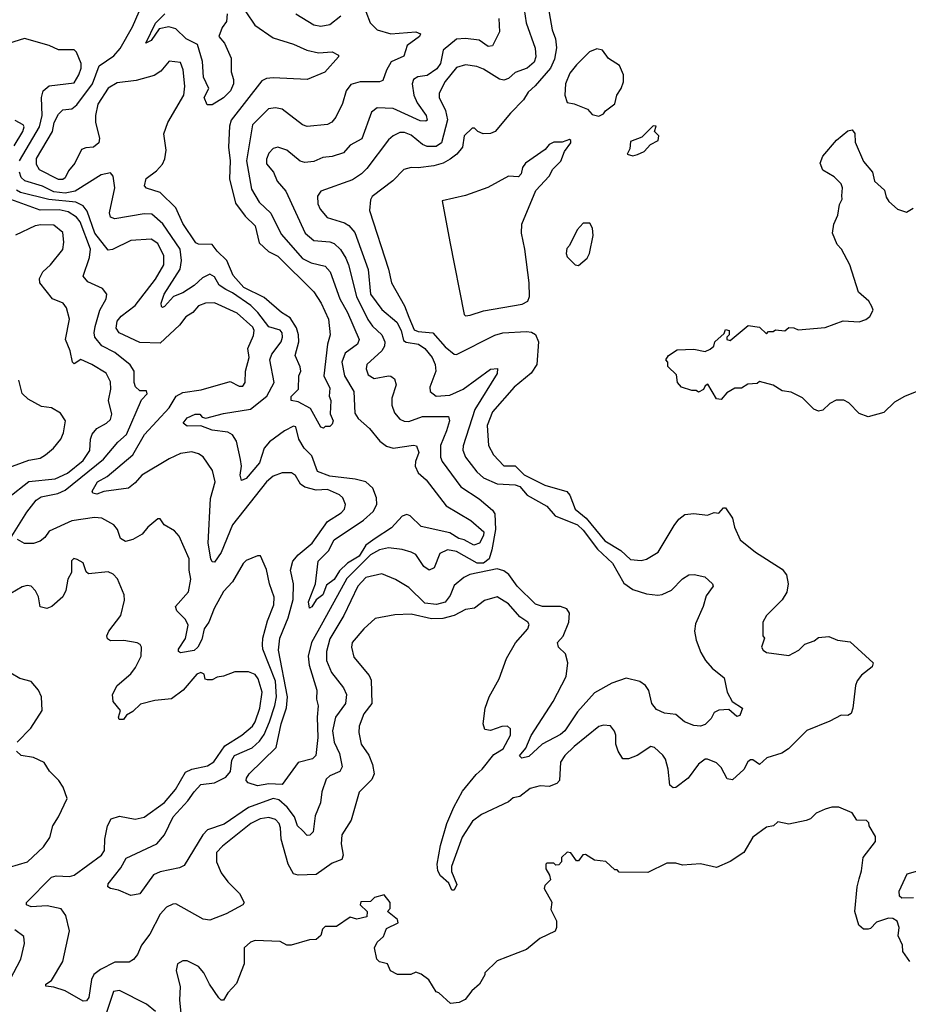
# Model space of a CAD drawing. Extents: x 2210602 to 2357277, y 510288 to 673808.
# Tile 52 of 256: x 2233224 to 2237152, y 572015 to 576369. Entities that reach past the tile are written whole.
import ezdxf

# ---------------------------------------------------------------- set-up
doc = ezdxf.new("R2010")
doc.units = 0

msp = doc.modelspace()

# ---------------------------------------------------------------- linework, layer by layer
at = {"layer": '0CON05XD'}
for points in [[(2234223.6, 576403.7), (2234264.3, 576345), (2234345, 576289.4), (2234435, 576260.6), (2234493.9, 576233.9), (2234545, 576223.1), (2234605, 576227.1), (2234633, 576213), (2234633.3, 576205), (2234573.4, 576136.6), (2234495.7, 576104.3), (2234345, 576112.5), (2234315, 576108.5), (2234295, 576098.6), (2234159.2, 575925), (2234151.7, 575898.3), (2234147.1, 575805), (2234153.9, 575745), (2234151.8, 575665), (2234178, 575558), (2234220.9, 575500.8), (2234265, 575457.5), (2234282.1, 575382.1), (2234324.1, 575344.1), (2234365, 575322.9), (2234525, 575165.8), (2234557.3, 575115), (2234589.2, 575045), (2234596, 574975), (2234584.4, 574935), (2234568.9, 574795), (2234595, 574740), (2234592.5, 574705), (2234600, 574685), (2234596.4, 574626.4), (2234610, 574595), (2234605, 574580), (2234595, 574570), (2234575, 574570), (2234566.7, 574563.3), (2234555, 574567.5), (2234510, 574650), (2234455, 574680), (2234423.8, 574685), (2234425, 574702.5), (2234456.2, 574735), (2234458.8, 574795), (2234466.7, 574815), (2234463.9, 574833.9), (2234442, 574885), (2234458.5, 574945), (2234456.9, 574975), (2234447.3, 575007.3), (2234420.3, 575050.3), (2234382.2, 575075), (2234305, 575140.9), (2234215.5, 575185), (2234167.8, 575237.8), (2234140.3, 575305), (2234096.8, 575345), (2234075.3, 575375.3), (2234015, 575376.5), (2234002.1, 575382.1), (2233945, 575468), (2233915, 575537.8), (2233845.4, 575605.4), (2233784.4, 575624.4), (2233776.2, 575635), (2233782.6, 575667.4), (2233829.1, 575700.9), (2233855, 575730.8), (2233866, 575754), (2233871.7, 575791.7), (2233860.9, 575865), (2233878.8, 575915), (2233950, 576035), (2233954.4, 576075), (2233947.3, 576147.3), (2233935, 576180), (2233885, 576185.8), (2233848, 576142), (2233818, 576122), (2233739.3, 576100.8), (2233655, 576089.3), (2233615, 576067.1), (2233570, 575995), (2233558.9, 575945), (2233558.6, 575915), (2233577.5, 575845), (2233573.3, 575825), (2233550, 575805), (2233517, 575803), (2233497.5, 575795), (2233467.5, 575735), (2233439.5, 575700.5), (2233425, 575670), (2233415, 575662.5), (2233395, 575662.5), (2233311.9, 575705), (2233298.3, 575728.3), (2233298.9, 575755), (2233368.5, 575875), (2233377.1, 575915), (2233395, 575952), (2233415, 575970), (2233455, 575975.7), (2233477.3, 575992.7), (2233545.4, 576085), (2233575, 576165.6), (2233640.4, 576209.6), (2233668.7, 576241.3), (2233722.7, 576337.3), (2233776.9, 576465)], [(2235550.6, 576485), (2235577.5, 576325), (2235592.1, 576285), (2235597.7, 576245), (2235588.5, 576195), (2235570.8, 576155), (2235503.6, 576076.4), (2235471.4, 576048.6), (2235451.4, 576015), (2235393.6, 575956.4), (2235326.2, 575875), (2235305, 575866.2), (2235273.8, 575863.8), (2235250, 575875), (2235235, 575890), (2235225, 575890), (2235188.8, 575855), (2235181.2, 575805), (2235156.2, 575775), (2235126.8, 575753.2), (2235095.5, 575734.5), (2235055, 575722.9), (2234985, 575713.8), (2234955, 575716.2), (2234923, 575707), (2234873.4, 575656.6), (2234783, 575587), (2234775, 575572.5), (2234770.5, 575525), (2234855, 575266.2), (2234868.1, 575205), (2234925, 575103.6), (2234944, 575054), (2234968.1, 574998.1), (2234985, 574991.1), (2235050, 574985), (2235105, 574923.3), (2235145, 574890), (2235155, 574888), (2235325, 574973.8), (2235360, 574985), (2235465, 574990.8), (2235487.3, 574987.3), (2235505, 574976.7), (2235517.1, 574945), (2235510.8, 574845), (2235485, 574806.2), (2235410, 574745), (2235314.5, 574635), (2235290.5, 574575), (2235296.6, 574486.6), (2235319.2, 574445), (2235365, 574395.8), (2235415, 574396.1), (2235455, 574355.9), (2235545, 574310.9), (2235643, 574283), (2235656.9, 574266.9), (2235680, 574205), (2235727.9, 574165), (2235810.6, 574065), (2235881.4, 574021.4), (2235925, 573982), (2235971.7, 573978.3), (2235995, 573984), (2236046.2, 574015), (2236117, 574133), (2236138.8, 574161.2), (2236165, 574181.2), (2236205, 574186), (2236265, 574178.8), (2236295, 574190), (2236315, 574187.5), (2236335, 574210), (2236345, 574210), (2236375.6, 574165.6), (2236384.3, 574125), (2236408.8, 574068.8), (2236477.5, 574015), (2236595, 573938.8), (2236614.1, 573914.1), (2236620.8, 573875), (2236615, 573837.5), (2236595, 573803.3), (2236526.2, 573735), (2236510, 573705), (2236510, 573645), (2236517.5, 573635), (2236503.8, 573595), (2236510.7, 573580.7), (2236525, 573571.2), (2236625, 573557.5), (2236668.3, 573581.7), (2236695, 573607.5), (2236736.7, 573623.3), (2236755, 573637.5), (2236801.7, 573641.7), (2236840, 573625)], [(2235342, 576375), (2235345.7, 576315), (2235315, 576253.8), (2235295, 576250.8), (2235255, 576278.6), (2235195, 576286.2), (2235155, 576282.7), (2235095.5, 576235), (2235084.7, 576175), (2235068.7, 576151.3), (2235025, 576122.8), (2234984.1, 576115.9), (2234964.4, 576105), (2234958.5, 576085), (2234966.9, 576035), (2234981.2, 576001.2), (2235021.4, 575945), (2235025.8, 575925), (2235020, 575920), (2234995, 575922.2), (2234875, 575977.1), (2234805, 575980), (2234779.7, 575960.3), (2234736.9, 575843.1), (2234685.3, 575814.7), (2234655, 575780.8), (2234605.5, 575764.5), (2234565, 575759.4), (2234525, 575741.9), (2234485, 575737.1), (2234463.7, 575743.7), (2234405, 575792), (2234365, 575806), (2234345, 575799.2), (2234325, 575778.8), (2234315, 575752.5), (2234315, 575731.2), (2234345.7, 575695), (2234362, 575655), (2234400.3, 575610.3), (2234485.6, 575425), (2234525, 575393.1), (2234595, 575386.7), (2234615, 575379.4), (2234642.6, 575352.6), (2234665.3, 575315.3), (2234677.9, 575285), (2234712.7, 575145), (2234763.3, 575043.3), (2234784.3, 575014.3), (2234825.3, 574975.3), (2234838.8, 574945), (2234836.2, 574925), (2234824.7, 574905.3), (2234758.6, 574845), (2234755.7, 574825), (2234765, 574798.8), (2234791.9, 574781.9), (2234855, 574793.8), (2234865, 574793.3), (2234880.5, 574780.5), (2234888, 574755), (2234868.9, 574695), (2234870, 574665), (2234880.7, 574630.7), (2234905, 574602.5), (2234923.2, 574593.2), (2234945, 574592.2), (2235005, 574614.4), (2235120, 574615), (2235124.3, 574595), (2235110.5, 574550.5), (2235083.8, 574486.2), (2235083.8, 574435), (2235091.9, 574415), (2235173.9, 574303.9), (2235255, 574250.8), (2235315, 574200), (2235324.7, 574184.7), (2235327.1, 574115), (2235312.1, 574025), (2235299.3, 573985), (2235275, 573966.5), (2235246.1, 573966.1), (2235155, 574016.9), (2235115, 574024.4), (2235081.4, 574008.6), (2235057.1, 573945), (2235035, 573935.7), (2235011.2, 573951.2), (2234975, 574003.8), (2234955, 574014), (2234915, 574027.1), (2234855, 574034.4), (2234815, 574025.4), (2234775, 574002.7), (2234671.1, 573898.9), (2234564.6, 573705), (2234514, 573615), (2234499.1, 573555), (2234503.2, 573515), (2234537.3, 573405), (2234536.2, 573365), (2234543.9, 573335), (2234539.3, 573285), (2234542.4, 573195), (2234532.9, 573115), (2234518.6, 573101.4), (2234455.3, 573084.7), (2234385, 572988), (2234325, 572990.6), (2234275, 572980.8), (2234234.2, 572994.2), (2234226, 573005), (2234227.5, 573015), (2234239.2, 573035), (2234358.5, 573151.5), (2234380.3, 573255), (2234403.8, 573326.2), (2234408.4, 573375), (2234368, 573582), (2234373.8, 573635), (2234410.4, 573725), (2234433.2, 573805), (2234434.5, 573874.5), (2234421.9, 573935), (2234431.5, 573975), (2234455, 574003.3), (2234516.7, 574055), (2234585, 574150.8), (2234645, 574189.2), (2234660, 574205), (2234663.8, 574225), (2234653.3, 574255), (2234638.3, 574268.3), (2234585, 574291.9), (2234535, 574289.4), (2234485, 574301.4), (2234465.5, 574315.5), (2234443, 574353), (2234425.8, 574365.8), (2234385, 574366), (2234345, 574350), (2234315.7, 574325), (2234164.4, 574135), (2234115, 574013.8), (2234085, 573970), (2234075, 573971.2), (2234069.2, 573985), (2234057.5, 574055), (2234068.1, 574251.9), (2234088, 574325), (2234075.9, 574375.9), (2234035, 574436.7), (2234015, 574450), (2233985, 574458), (2233935, 574450.6), (2233885, 574427.5), (2233764.6, 574355.4), (2233735, 574320.8), (2233705, 574297.5), (2233596.8, 574283.2), (2233565, 574270.8), (2233547.5, 574275), (2233544, 574285), (2233568, 574325), (2233610.6, 574349.4), (2233724.6, 574445.4), (2233776.4, 574535), (2233885, 574652.7), (2233915.3, 574704.7), (2233945, 574720.9), (2234026.8, 574733.2), (2234155, 574770), (2234195, 574748.8), (2234210.7, 574749.3), (2234221.2, 574765), (2234222, 574815), (2234238.6, 574875), (2234232, 574915), (2234257.9, 574972.1), (2234260.6, 574995), (2234255, 575010), (2234185, 575071.1), (2234085, 575116.9), (2234045, 575115.8), (2234015, 575103.8), (2233990, 575075), (2233958, 575055), (2233930.9, 575019.1), (2233845, 574938.8), (2233755, 574942.2), (2233664.3, 574985), (2233650.9, 575005), (2233655, 575035.8), (2233672.3, 575057.7), (2233735, 575105.7), (2233825, 575221.4), (2233862, 575285), (2233861.2, 575325), (2233835, 575379.2), (2233805, 575398.9), (2233715, 575393.1), (2233635, 575353.1), (2233615, 575350), (2233556.3, 575425), (2233523.1, 575523.1), (2233505, 575546.5), (2233473, 575563), (2233353.4, 575573.4), (2233227.5, 575605), (2233210.4, 575615)], [(2235454.4, 576415), (2235462.5, 576355), (2235503.4, 576243.4), (2235505.4, 576205), (2235498.1, 576181.9), (2235467.1, 576155), (2235414, 576135), (2235385, 576109.4), (2235365, 576101.1), (2235345, 576105.6), (2235275, 576151.1), (2235245, 576161.9), (2235195, 576170), (2235155, 576157.1), (2235105, 576096), (2235079.2, 576045), (2235078.6, 576025), (2235107, 575967), (2235115.9, 575925.9), (2235088.2, 575825), (2235065, 575809.1), (2235025, 575807.8), (2235005, 575816.9), (2234955, 575858.1), (2234925, 575870.6), (2234905, 575870), (2234874.6, 575855.4), (2234855, 575838), (2234758.1, 575711.9), (2234735, 575686.9), (2234695, 575660.8), (2234555, 575610.8), (2234540.9, 575589.1), (2234541.9, 575555), (2234552, 575532), (2234584, 575495), (2234660.6, 575470.6), (2234678.9, 575458.9), (2234705, 575428), (2234764.6, 575265), (2234774.6, 575155), (2234825, 575088.1), (2234891.2, 575031.2), (2234910.5, 574995), (2234920.2, 574950.2), (2234932.7, 574942.7), (2234987.5, 574935), (2235015.6, 574915), (2235047.5, 574875), (2235060.5, 574845), (2235063.5, 574815), (2235036.7, 574745), (2235038.6, 574725), (2235065, 574704.5), (2235125, 574709.3), (2235184.7, 574735.3), (2235305, 574824.4), (2235337, 574827), (2235335.3, 574804.7), (2235236.4, 574645), (2235184.4, 574485), (2235183.3, 574465), (2235194.5, 574435), (2235245, 574369.4), (2235275, 574343.5), (2235335, 574317.5), (2235415, 574312.5), (2235435, 574305.6), (2235467.4, 574267.4), (2235555, 574218.1), (2235591.4, 574175), (2235690, 574135), (2235715, 574111.2), (2235778.3, 574028.3), (2235845, 573966.2), (2235895, 573877.9), (2235935, 573849.2), (2235995, 573830.9), (2236045, 573824.4), (2236065, 573827.5), (2236105, 573846.2), (2236155, 573896.2), (2236182.5, 573915), (2236206.2, 573916.2), (2236252.5, 573905), (2236287.5, 573875), (2236290, 573865), (2236258.8, 573821.2), (2236245.8, 573774.2), (2236211.7, 573698.3), (2236207.5, 573665), (2236214.3, 573625), (2236235, 573570.8), (2236256.4, 573535), (2236285, 573501.9), (2236338.3, 573458.3), (2236352, 573395), (2236373.9, 573353.9), (2236418.8, 573325), (2236408, 573292), (2236395, 573287.5), (2236359.3, 573319.3), (2236315, 573316), (2236294.5, 573305.5), (2236280.5, 573279.5), (2236255, 573252), (2236234.1, 573245.9), (2236205, 573248), (2236162.5, 573265), (2236125, 573296.2), (2236075, 573302.9), (2236039.4, 573319.4), (2236019.2, 573345), (2236005, 573402.5), (2235991.2, 573425), (2235965, 573442.5), (2235905, 573457.5), (2235841.2, 573435), (2235765, 573393.1), (2235690.7, 573309.3), (2235634.7, 573225.3), (2235615, 573207.8), (2235534.6, 573165.4), (2235475, 573111.1), (2235444.2, 573104.2), (2235434, 573114), (2235461.5, 573148.5), (2235485, 573204.2), (2235582.7, 573355), (2235639.6, 573465), (2235647.5, 573525), (2235637.5, 573565), (2235606.7, 573595), (2235601.2, 573615), (2235626.8, 573643.2), (2235651.5, 573705), (2235654.5, 573744.5), (2235643.6, 573763.6), (2235614.5, 573774.5), (2235535, 573774.7), (2235505, 573784.7), (2235424.1, 573864.1), (2235386.1, 573916.2), (2235365, 573931.9), (2235335, 573941.2), (2235214.1, 573915.9), (2235187.6, 573902.4), (2235145, 573867.5), (2235127.1, 573822.9), (2235105, 573793.6), (2235067.1, 573782.9), (2235015, 573789.6), (2234945, 573858.2), (2234885, 573893.1), (2234825, 573918.9), (2234755, 573902.2), (2234718.5, 573865), (2234657.8, 573735), (2234595, 573630.8), (2234580, 573575), (2234580, 573535), (2234602.5, 573482.5), (2234656, 573415), (2234669.2, 573385), (2234664.3, 573345), (2234620, 573285), (2234607.5, 573225), (2234614.5, 573175), (2234637.3, 573125), (2234649.2, 573065), (2234638.8, 573045), (2234594.5, 573025.5), (2234578.6, 573011.4), (2234559.2, 572955), (2234554.1, 572905.9), (2234530.9, 572849.1), (2234522.1, 572777.9), (2234507, 572763), (2234495, 572761.2), (2234473.7, 572783.7), (2234452.2, 572805), (2234438.8, 572845), (2234407, 572887), (2234369.9, 572919.9), (2234345, 572925.9), (2234235, 572885.3), (2234127.7, 572812.3), (2234055, 572786.9), (2234033.3, 572765), (2233951.2, 572628.8), (2233931.2, 572618.8), (2233845, 572600.6), (2233815, 572587.1), (2233755, 572503.3), (2233715, 572496.7), (2233660.5, 572520.5), (2233625, 572526.7), (2233613.3, 572535), (2233615, 572547.5), (2233671.7, 572618.3), (2233695, 572661.2), (2233830, 572725), (2233864.3, 572765), (2233902.7, 572845), (2233967.3, 572915), (2233995, 572954.2), (2234025, 572987.8), (2234085, 572994.5), (2234135, 573019.1), (2234155.4, 573045), (2234161.5, 573095), (2234173.6, 573115), (2234251.3, 573148.7), (2234285, 573178.5), (2234305, 573208.1), (2234327.9, 573265), (2234352.8, 573337.2), (2234359.1, 573375), (2234354.4, 573444.4), (2234299.2, 573585), (2234296.9, 573605), (2234298.5, 573635), (2234319.5, 573710.5), (2234347.8, 573782.2), (2234349.5, 573815), (2234327.8, 573875), (2234315, 573937.5), (2234288.8, 573998.8), (2234275, 573998.8), (2234225, 573978), (2234212, 573965), (2234165, 573883.8), (2234125, 573840), (2234083.5, 573765), (2234060.9, 573705), (2234039.2, 573675), (2234028.8, 573628.8), (2234011.1, 573595), (2233995, 573580), (2233935, 573570), (2233926.7, 573575), (2233926.2, 573585), (2233957.4, 573632.6), (2233968.8, 573691.2), (2233957.6, 573717.6), (2233918.6, 573755), (2233912.5, 573775), (2233970.3, 573839.7), (2233981.4, 573895), (2233973.8, 573935), (2233974, 573985), (2233928.8, 574085), (2233908.3, 574108.3), (2233862.5, 574135), (2233845, 574162.5), (2233835, 574162.5), (2233790, 574125), (2233765, 574094.2), (2233725, 574070.8), (2233692.3, 574062.3), (2233670, 574075), (2233656.2, 574115), (2233640, 574135), (2233587.5, 574165), (2233555, 574167.3), (2233455, 574152.5), (2233355, 574108), (2233335, 574078.8), (2233315, 574063.8), (2233285, 574052.5), (2233245, 574053.3), (2233215, 574070)], [(2234141.8, 576395), (2234138.2, 576361.8), (2234118.8, 576335), (2234103.8, 576295), (2234130, 576265), (2234158.8, 576198.8), (2234158.3, 576138.3), (2234170, 576105), (2234170, 576085), (2234156.7, 576055), (2234125, 576023.8), (2234075, 575993.3), (2234053, 575993), (2234040, 576025), (2234060, 576065), (2234036.7, 576115), (2234032.2, 576185), (2234009.7, 576259.7), (2233960.6, 576285), (2233915, 576328.1), (2233883, 576337), (2233841.4, 576328.6), (2233805, 576277.5), (2233782.5, 576265), (2233825, 576353.3), (2233865.4, 576394.6)], [(2234445, 576395.8), (2234525, 576347.1), (2234555, 576341.1), (2234595, 576347.5), (2234644.4, 576385.6)], [(2234755, 576406), (2234773.3, 576355), (2234805, 576323.8), (2234865, 576306.5), (2234975.5, 576315.5), (2234996.1, 576306.1), (2234991.2, 576295), (2234937.5, 576255), (2234922.1, 576207.9), (2234866.7, 576183.3), (2234845, 576146.7), (2234830, 576100), (2234815, 576094.3), (2234730, 576095), (2234687.8, 576082.2), (2234667.1, 576055), (2234651.9, 575998.1)], [(2233223.2, 575745), (2233311.4, 575895), (2233323.1, 575945), (2233320, 576025), (2233327.5, 576055), (2233355, 576076.5), (2233465, 576090.5), (2233486.2, 576125), (2233496.5, 576155), (2233495.6, 576175), (2233475.7, 576225), (2233465.5, 576235.5), (2233395.7, 576235.7), (2233355, 576255.6), (2233245, 576285.7), (2233175, 576264)], [(2235785, 575942.5), (2235805, 575952.5), (2235813.6, 575966.4), (2235855, 575997.5), (2235863.3, 576035), (2235883.3, 576065), (2235893.3, 576095), (2235893.3, 576125), (2235876.4, 576166.4), (2235827, 576197), (2235800, 576235), (2235775, 576240), (2235743.6, 576226.4), (2235685, 576170), (2235656.8, 576133.2), (2235637.1, 576085), (2235633.8, 576035), (2235645, 576002.5), (2235675, 575997.5), (2235733.6, 575973.6), (2235755, 575950), (2235785, 575942.5)], [(2234651.9, 575998.1), (2234622.1, 575937.9), (2234604.4, 575915.6), (2234585, 575905.8), (2234495, 575896.9), (2234474.5, 575904.5), (2234385, 575973.8), (2234355, 575980), (2234324.4, 575975.6), (2234253.3, 575905), (2234227.5, 575745), (2234249.1, 575619.1), (2234282.6, 575562.6), (2234335, 575514.2), (2234380.2, 575420.2), (2234475, 575312.5), (2234513.4, 575293.4), (2234575, 575279.4), (2234596.9, 575255), (2234639.6, 575135), (2234672.9, 575075), (2234724.4, 574955), (2234717.5, 574935), (2234662.7, 574895), (2234648.5, 574855), (2234660, 574795), (2234701.5, 574725), (2234705, 574630), (2234720, 574605), (2234771.1, 574561.1), (2234815.6, 574505), (2234845, 574482.7), (2234875, 574474.6), (2234965, 574487.8), (2234978, 574485), (2234988.1, 574455), (2234974, 574416), (2234973.1, 574395), (2234985, 574365.6), (2235021.1, 574335), (2235109.8, 574219.8), (2235219.2, 574155), (2235276.5, 574105), (2235275, 574088.8), (2235256.9, 574055), (2235232.5, 574045), (2235188.8, 574068.8), (2235165, 574074.7), (2235125, 574100.7), (2234998.3, 574128.3), (2234950, 574175), (2234935, 574180.6), (2234915, 574174.4), (2234867.2, 574122.8), (2234795, 574075.3), (2234754.1, 574045.9), (2234725, 573997.2), (2234673.8, 573966.2), (2234637.8, 573932.2), (2234615, 573894.4), (2234581.1, 573868.9), (2234565, 573825.8), (2234535.5, 573804.5), (2234515, 573773.3), (2234505, 573767.5), (2234500.6, 573795), (2234531.4, 573875), (2234542.9, 573975), (2234588.8, 574021.2), (2234615, 574069.1), (2234743.6, 574156.4), (2234786.7, 574195), (2234802.9, 574225), (2234801.9, 574255), (2234785, 574297.1), (2234754.2, 574325), (2234707.4, 574337.4), (2234595, 574351.3), (2234540.8, 574370.8), (2234515, 574440), (2234482.2, 574475), (2234458.6, 574515), (2234445, 574568.8), (2234435, 574572), (2234395, 574551.1), (2234328, 574502), (2234305.5, 574475), (2234285, 574410), (2234225, 574340), (2234205, 574331.2), (2234199.4, 574355), (2234204.5, 574395), (2234200.9, 574425), (2234182.2, 574505), (2234165, 574533.1), (2234145, 574545.4), (2234074.7, 574554.7), (2234025, 574574), (2233965, 574571.2), (2233947.5, 574585), (2233965, 574608.8), (2234000, 574625), (2234020, 574625), (2234031.2, 574611.2), (2234046.7, 574606.7), (2234125, 574628.2), (2234245, 574647.3), (2234316.2, 574705), (2234348.8, 574765), (2234330.7, 574865), (2234339.4, 574890.6), (2234379.6, 574945), (2234386.4, 574965), (2234384.2, 574985), (2234375, 574995.7), (2234325, 575010.6), (2234277.3, 575075), (2234246.2, 575105), (2234165, 575162), (2234135.6, 575175.6), (2234105.5, 575195), (2234085, 575232.5), (2234065, 575244.3), (2234032.9, 575227.1), (2233995.7, 575194.3), (2233945, 575161.8), (2233904.6, 575145.4), (2233865, 575101.2), (2233855, 575096.7), (2233850.8, 575100.8), (2233849.2, 575115), (2233863.5, 575155), (2233933.5, 575266.5), (2233939.3, 575305), (2233934, 575355), (2233856.6, 575466.6), (2233808.6, 575508.6), (2233775, 575510.5), (2233645, 575488.8), (2233626.1, 575496.1), (2233620.8, 575515), (2233645.4, 575625), (2233637.8, 575677.8), (2233625, 575692), (2233585, 575682.5), (2233468.8, 575611.2), (2233425, 575601.9), (2233375, 575608.4), (2233325, 575633.2), (2233246.2, 575656.2), (2233231.3, 575671.3), (2233223.3, 575695)], [(2233199.1, 575810.9), (2233238.6, 575875), (2233243.8, 575895), (2233240, 575905), (2233203.6, 575923.6)], [(2235935, 575767.5), (2235955, 575772.5), (2235985, 575786.7), (2236013.3, 575816.7), (2236046.7, 575835), (2236050, 575855), (2236030, 575875), (2236038.3, 575898.3), (2236025, 575900), (2235975, 575850), (2235925, 575830), (2235921.7, 575798.3), (2235910, 575775), (2235935, 575767.5)], [(2236859.3, 575590.7), (2236862, 575625), (2236855, 575643.3), (2236825, 575673.8), (2236774.1, 575704.1), (2236762.5, 575735), (2236775, 575766.2), (2236835, 575836.7), (2236885, 575877.5), (2236905, 575882.5), (2236916.1, 575866.1), (2236917.7, 575827.7), (2236955, 575742.5), (2236993.8, 575695), (2237003.8, 575655), (2237047.5, 575615), (2237054.1, 575584.1), (2237066.7, 575565), (2237105, 575531.2), (2237145, 575517.5), (2237173.6, 575536.4)], [(2235195, 575060), (2235215, 575063.1), (2235275, 575081.2), (2235445, 575110.9), (2235470.8, 575125), (2235478.1, 575145), (2235475.7, 575205), (2235457.1, 575355), (2235442, 575425), (2235443.3, 575465), (2235506.4, 575613.6), (2235565, 575677.5), (2235581.2, 575708.8), (2235616.1, 575743.9), (2235633, 575787), (2235660, 575825), (2235660, 575835), (2235655, 575840), (2235621.7, 575828.3), (2235585, 575827.5), (2235565, 575816.7), (2235547.5, 575795), (2235460, 575735), (2235447.5, 575715), (2235441.7, 575688.3), (2235430, 575675), (2235385, 575677.5), (2235293, 575627), (2235195, 575591.9), (2235092.1, 575567.9), (2235125, 575387.5), (2235188.8, 575065), (2235195, 575060)], [(2237205, 574731.2), (2237135, 574703.3), (2237091.7, 574678.3), (2237045, 574632.5), (2236975, 574613.3), (2236935, 574627.5), (2236890, 574675), (2236867, 574687), (2236833, 574687), (2236805, 574672.5), (2236775, 574642.5), (2236755, 574637.5), (2236735, 574647.5), (2236685, 574696.7), (2236635, 574722.5), (2236595, 574727.5), (2236555, 574752.5), (2236495, 574770), (2236485, 574760), (2236443, 574757), (2236415, 574740), (2236385, 574740), (2236350.7, 574719.3), (2236325, 574690), (2236305, 574692.5), (2236267, 574757), (2236255, 574750), (2236246.4, 574733.6), (2236225, 574722.5), (2236215, 574730), (2236195, 574730), (2236150, 574745), (2236132.5, 574765), (2236128.3, 574798.3), (2236090, 574835), (2236090, 574855), (2236080, 574865), (2236092.5, 574885), (2236130.7, 574909.3), (2236205, 574912.5), (2236255, 574902.5), (2236277, 574913), (2236292.5, 574925), (2236297.5, 574945), (2236338.3, 574981.7), (2236345, 575000), (2236360, 574995), (2236360, 574975), (2236350, 574965), (2236350, 574955), (2236365, 574950), (2236445, 575017.5), (2236495, 575010), (2236525, 574980), (2236535, 574990), (2236555, 574990), (2236565, 574997.5), (2236607, 574993), (2236625, 575007.5), (2236647, 575007), (2236665, 574997.5), (2236785, 575007.5), (2236865, 575037.5), (2236935, 575033.3), (2236965, 575043.3), (2236983, 575057), (2236997.5, 575085), (2236991.7, 575101.7), (2236977.5, 575125), (2236932.5, 575165), (2236893.3, 575285), (2236857.5, 575355), (2236837.5, 575375), (2236817.5, 575425), (2236823.3, 575465), (2236841.2, 575505), (2236847.7, 575552.3), (2236860, 575575), (2236859.3, 575590.7)], [(2233190, 574085), (2233255, 574191.2), (2233297.1, 574245), (2233319.7, 574259.7), (2233393.4, 574273.4), (2233425, 574288.2), (2233594.8, 574425.2), (2233658.4, 574501.6), (2233696.4, 574535), (2233762, 574688), (2233787.5, 574715), (2233785, 574727.5), (2233755, 574727.5), (2233735.9, 574745.9), (2233730, 574765), (2233729.5, 574815), (2233713.2, 574843.2), (2233645, 574898.2), (2233587.5, 574927.5), (2233556.7, 574965), (2233552.9, 574985), (2233557.4, 575012.6), (2233578.9, 575085), (2233605.8, 575135), (2233608.8, 575155), (2233590.5, 575180.5), (2233525, 575210), (2233504.4, 575234.4), (2233532.3, 575317.7), (2233536.6, 575355), (2233491.6, 575475), (2233475, 575495.4), (2233439.1, 575519.1), (2233398.2, 575528.2), (2233315, 575527.5), (2233184.3, 575574.3)], [(2233175, 574255.7), (2233265, 574327.5), (2233380.8, 574339.2), (2233435, 574363.8), (2233505, 574419.5), (2233534.2, 574464.2), (2233536.5, 574515), (2233544.1, 574535.9), (2233565, 574561.1), (2233608, 574585), (2233625, 574601.2), (2233631.1, 574625), (2233616.7, 574685), (2233627.5, 574735), (2233625, 574767.5), (2233606.3, 574806.3), (2233543.3, 574845), (2233495, 574866.2), (2233465, 574847.5), (2233457.5, 574855), (2233448, 574905), (2233426.2, 574955), (2233444, 575045), (2233430.8, 575095), (2233416.2, 575115), (2233368.8, 575135), (2233312.5, 575205), (2233311.2, 575225), (2233325.9, 575254.1), (2233360, 575285), (2233415, 575352.5), (2233420, 575385), (2233415, 575427.5), (2233375, 575460), (2233317.7, 575462.3), (2233292.7, 575457.3), (2233205, 575416.2)], [(2235695, 575282.5), (2235732.5, 575315), (2235742.5, 575335), (2235760, 575415), (2235757, 575447), (2235745, 575470), (2235715, 575470), (2235689.3, 575440.7), (2235655, 575370), (2235643, 575357), (2235640, 575335), (2235645, 575320), (2235680, 575285), (2235695, 575282.5)], [(2233165, 574384.2), (2233265, 574422), (2233315, 574430.8), (2233338.8, 574445), (2233373.8, 574475), (2233406.7, 574515), (2233418.3, 574541.7), (2233426.2, 574595), (2233405, 574630), (2233365, 574653.3), (2233320.7, 574659.3), (2233261.7, 574691.7), (2233235.7, 574715.7), (2233220, 574775)], [(2236840, 573625), (2236895, 573617.5), (2236997.5, 573525), (2236993, 573507), (2236945, 573471.2), (2236927.1, 573445), (2236918.9, 573425), (2236907.5, 573325), (2236899.2, 573300.8), (2236885, 573292.5), (2236855, 573293.3), (2236805, 573266.7), (2236703.9, 573226.1), (2236622.5, 573145), (2236593.9, 573126.1), (2236527.5, 573105), (2236495, 573076.2), (2236465, 573096.2), (2236455, 573096.2), (2236443.2, 573086.8), (2236425, 573053.3), (2236375, 573008), (2236352.3, 573012.3), (2236325, 573062.5), (2236305, 573083.3), (2236265, 573100), (2236255, 573098.8), (2236225, 573076.7), (2236178.8, 573015), (2236125, 572973.3), (2236112.3, 572972.3), (2236098.8, 572985), (2236090.8, 573055), (2236078.8, 573098.8), (2236067, 573117), (2236030.5, 573150.5), (2236015, 573156), (2235953.3, 573115), (2235915, 573101.2), (2235891.2, 573101.2), (2235870, 573135), (2235860, 573165), (2235860, 573205), (2235853.3, 573223.3), (2235836.4, 573246.4), (2235805, 573250), (2235785, 573243.3), (2235675, 573155.7), (2235634.3, 573115), (2235614.6, 573085.4), (2235610, 573005), (2235598.8, 572991.2), (2235565, 572978.8), (2235525, 572980.8), (2235480.9, 572969.1), (2235435.7, 572934.3), (2235405, 572928), (2235385, 572911.2), (2235265, 572854.2), (2235226, 572825), (2235180.6, 572755), (2235132.9, 572625), (2235133, 572603), (2235156, 572545), (2235145, 572520), (2235135, 572520), (2235120.8, 572550.8), (2235085, 572584), (2235072.2, 572605), (2235070, 572635), (2235085, 572717.5), (2235112.5, 572815), (2235142.8, 572887.2), (2235181.5, 572958.5), (2235241.7, 573031.7), (2235269.2, 573055), (2235320.5, 573119.5), (2235360.8, 573145), (2235394.2, 573205), (2235394, 573234), (2235380, 573245), (2235355, 573244), (2235305, 573226.7), (2235280.7, 573230.7), (2235273.8, 573255), (2235282, 573325), (2235300, 573375), (2235344.3, 573455), (2235375.7, 573544.3), (2235415.7, 573614.3), (2235470, 573675), (2235476.7, 573695), (2235470, 573705), (2235435, 573728.8), (2235385.5, 573785.5), (2235335, 573816.7), (2235279.3, 573800.7), (2235235, 573766.7), (2235195, 573761.2), (2235145.4, 573734.6), (2235095, 573720.9), (2235045, 573720), (2234955, 573740), (2234882.3, 573737.7), (2234795, 573721.2), (2234745, 573676.2), (2234694.3, 573615), (2234690.8, 573595), (2234700.9, 573550.9), (2234768.9, 573468.9), (2234778, 573448), (2234780.6, 573345), (2234745, 573300), (2234724.3, 573245), (2234722.7, 573217.3), (2234734.2, 573165), (2234766.9, 573116.9), (2234784.4, 573075), (2234790.6, 573035), (2234781.3, 573008.7), (2234725, 572953.3), (2234689.7, 572830.3), (2234648.6, 572765), (2234645.6, 572725), (2234654, 572675), (2234648.8, 572655), (2234605, 572640), (2234535, 572588.6), (2234455, 572586.7), (2234435, 572592.9), (2234411.1, 572635), (2234380, 572745), (2234377.5, 572795), (2234370.6, 572815), (2234355, 572832.5), (2234325, 572842), (2234287.5, 572835), (2234246.7, 572815), (2234121.2, 572715), (2234094, 572686), (2234094.2, 572645), (2234115, 572596.7), (2234145, 572556.2), (2234195.6, 572505), (2234216, 572465), (2234211.2, 572455), (2234136.2, 572415), (2234065, 572387.1), (2234035, 572391.5), (2233915, 572459.2), (2233901.2, 572458.8), (2233873.3, 572445), (2233845.5, 572414.5), (2233799.5, 572325), (2233762.9, 572277.1), (2233745.6, 572235), (2233727.2, 572212.8), (2233707.8, 572202.2), (2233645, 572201.5), (2233580.7, 572169.3), (2233552.2, 572147.8), (2233541.1, 572125), (2233530, 572045), (2233519.7, 572030.3), (2233505, 572029.2), (2233425, 572075.6), (2233375, 572091.2), (2233340, 572095), (2233340, 572105), (2233365, 572120), (2233414.2, 572205), (2233445, 572340), (2233427.4, 572407.4), (2233407.6, 572437.6), (2233345, 572450.6), (2233275.6, 572445.6), (2233253.8, 572455), (2233254, 572465), (2233365, 572577.1), (2233385, 572583.3), (2233445, 572581.1), (2233465, 572585.7), (2233585.4, 572674.6), (2233598.5, 572695), (2233600.4, 572745), (2233612.5, 572805), (2233628, 572835), (2233665, 572846.7), (2233735, 572834.4), (2233775, 572842.9), (2233865, 572908.1), (2233912.5, 572965), (2233957.7, 573042.3), (2233984.7, 573055.3), (2234055, 573070), (2234082.8, 573087.2), (2234131.4, 573158.6), (2234205.7, 573205), (2234252.9, 573245), (2234265.5, 573265), (2234285.4, 573324.6), (2234296.5, 573395), (2234277.8, 573455), (2234265, 573474), (2234235, 573486), (2234175, 573486), (2234125, 573466.2), (2234097.5, 573462.5), (2234075, 573450), (2234055, 573450), (2234043.6, 573453.6), (2234040, 573475), (2234025, 573482.5), (2234007.5, 573475), (2233946.7, 573405), (2233895, 573366), (2233821.7, 573358.3), (2233757.9, 573342.1), (2233725, 573310), (2233696.1, 573293.9), (2233682.5, 573275), (2233664, 573274), (2233661.2, 573285), (2233670, 573315), (2233636.7, 573355), (2233633.8, 573385), (2233654.4, 573425.6), (2233715, 573476.2), (2233736.2, 573505), (2233761.2, 573555), (2233762.5, 573595), (2233756.4, 573606.4), (2233743, 573613), (2233685, 573624), (2233625, 573622.5), (2233611.7, 573631.7), (2233608.8, 573645), (2233618.8, 573665), (2233670.8, 573735), (2233687.3, 573802.7), (2233685.8, 573825.8), (2233656.1, 573896.1), (2233637.3, 573917.3), (2233615, 573927.5), (2233528.3, 573918.3), (2233518.3, 573928.3), (2233505, 573967.5), (2233477.5, 573982.5), (2233463.6, 573986.4), (2233453, 573977), (2233453.3, 573925), (2233436.7, 573895), (2233428.8, 573845), (2233415, 573817.5), (2233365.6, 573774.4), (2233344.1, 573765.9), (2233315, 573772.5), (2233307, 573817), (2233294.2, 573844.2), (2233275, 573863.8), (2233257.7, 573867.7), (2233235, 573862), (2233185, 573832.2)], [(2233212.5, 573175), (2233273.6, 573236.4), (2233323.3, 573315), (2233320, 573375), (2233307.5, 573405), (2233275, 573442.5), (2233225, 573456.7), (2233185, 573480)], [(2233178.7, 572621.3), (2233258, 572645), (2233328.7, 572711.3), (2233357.7, 572752.3), (2233371.2, 572805), (2233396.1, 572843.9), (2233433.3, 572925), (2233416.1, 572976.1), (2233396.7, 573005), (2233355.7, 573045.7), (2233332.5, 573085), (2233285, 573106.7), (2233230, 573115), (2233210, 573135)], [(2237160, 572205), (2237128.3, 572248.3), (2237127, 572277), (2237108.3, 572318.3), (2237112.5, 572355), (2237103, 572383), (2237084.1, 572394.1), (2237065, 572396), (2237011.7, 572378.3), (2236985, 572350), (2236975, 572347.5), (2236955, 572347.5), (2236933.3, 572365), (2236916.7, 572425), (2236926.2, 572535), (2236935, 572570), (2236946.2, 572605), (2236952.5, 572665), (2237007.5, 572735), (2237007, 572757), (2236980, 572805), (2236978.3, 572818.3), (2236968.3, 572828.3), (2236925, 572830), (2236905, 572862.5), (2236845, 572887.5), (2236815, 572887.5), (2236785, 572877.5), (2236745, 572860), (2236720, 572835), (2236701.7, 572828.3), (2236625, 572812.5), (2236575, 572822.5), (2236555.9, 572804.1), (2236525, 572798.8), (2236465, 572753.8), (2236425, 572686.2), (2236365, 572646.2), (2236305, 572620), (2236233.6, 572636.4), (2236155, 572631.2), (2236125, 572640), (2236085, 572640), (2236001.7, 572598.3), (2235875, 572600), (2235865, 572610), (2235855, 572610), (2235815, 572647.5), (2235765, 572652.5), (2235725, 572677.5), (2235713.3, 572676.7), (2235695, 572650), (2235685, 572650), (2235660, 572685), (2235645, 572687.5), (2235620, 572665), (2235620, 572645), (2235608.3, 572631.7), (2235595, 572630), (2235585, 572640), (2235555, 572640), (2235550, 572635), (2235550, 572615), (2235567, 572587), (2235570, 572565), (2235545, 572540), (2235543, 572527), (2235576.4, 572466.4), (2235572.5, 572435), (2235596.7, 572385), (2235597.5, 572355), (2235590.7, 572339.3), (2235523.9, 572306.1), (2235465, 572257.5), (2235426.4, 572243.6), (2235335, 572207.5), (2235280, 572155), (2235280, 572145), (2235257.5, 572105), (2235222.5, 572075), (2235193, 572037), (2235166.4, 572023.6), (2235128.3, 572018.3), (2235076.4, 572066.4), (2235065, 572070), (2235033, 572123), (2234998.3, 572148.3), (2234975, 572156.7), (2234953, 572147), (2234895, 572147.5), (2234863.6, 572163.6), (2234850, 572195), (2234815, 572202.5), (2234802.5, 572215), (2234792.5, 572265), (2234805, 572290), (2234832.5, 572315), (2234845, 572350), (2234897.5, 572375), (2234895, 572390), (2234850, 572425), (2234861.7, 572438.3), (2234862.5, 572465), (2234835, 572500), (2234793, 572487), (2234775, 572470), (2234731.7, 572468.3), (2234730, 572455), (2234760, 572425), (2234758.3, 572401.7), (2234715, 572392.5), (2234685, 572400), (2234625, 572360), (2234575, 572360), (2234563, 572347), (2234555, 572320), (2234535, 572302.5), (2234505, 572300), (2234425, 572277.5), (2234405, 572277.5), (2234375, 572292.5), (2234265, 572297.5), (2234245, 572290), (2234216.7, 572265), (2234216.2, 572195), (2234182.6, 572107.4), (2234144.5, 572065.5), (2234125, 572033.8), (2234115, 572033.8), (2234105, 572043.3), (2234063.8, 572105), (2234038.8, 572155)], [(2237175.4, 572485.4), (2237124.6, 572484.6), (2237113.2, 572493.2), (2237111.5, 572515), (2237147.9, 572592.1), (2237336.7, 572645)], [(2233134, 572035), (2233228.8, 572215), (2233246.1, 572283.9), (2233242.5, 572315), (2233202.5, 572345)], [(2234038.8, 572155), (2234015, 572182.5), (2233965, 572207.5), (2233945, 572207.5), (2233922.5, 572195), (2233916.2, 572165), (2233933, 572093), (2233931.2, 572035), (2233939.2, 571945)], [(2233825, 571982.9), (2233785, 572015.6), (2233665, 572076), (2233638.3, 572071.7), (2233605.8, 571975)]]:
    msp.add_lwpolyline(points, dxfattribs=at)

doc.saveas('drawing.dxf')
